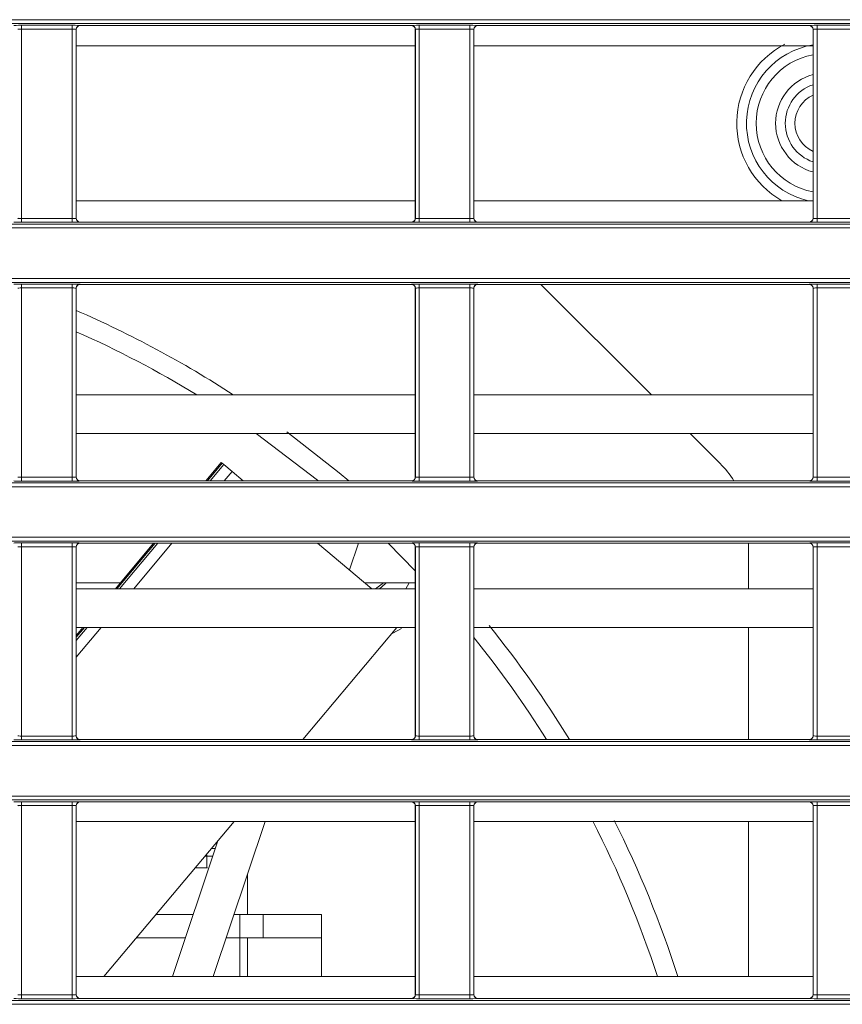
# Model space of a CAD drawing. Header units: millimetres. Extents: x 0 to 1118, y 0 to 864.
# Tile 83 of 256: x 135 to 146, y 411 to 423. Entities that reach past the tile are written whole.
import ezdxf

# ---------------------------------------------------------------- set-up
doc = ezdxf.new("R2010")
doc.units = ezdxf.units.MM

msp = doc.modelspace()

# ---------------------------------------------------------------- linework, layer by layer
at = {"color": 9, "linetype": 'Continuous', "lineweight": 0}
for p, q in [((99.8275, 423.3489), (230.6879, 423.3489)), ((230.6879, 423.2989), (99.8275, 423.2989)), ((135.0105, 423.2766), (135.6623, 423.2766)), ((135.0105, 423.2266), (135.0105, 423.2766)), ((135.6623, 423.2266), (135.0105, 423.2266)), ((135.0105, 423.2266), (135.0105, 420.7868)), ((135.6623, 423.2266), (135.6623, 423.2766)), ((135.6623, 420.7868), (135.6623, 423.2266)), ((135.7123, 423.2249), (135.7123, 420.7885)), ((135.714, 423.2231), (135.7123, 423.2249)), ((135.7623, 423.2749), (135.764, 423.2731)), ((140.0338, 423.2731), (140.0356, 423.2749)), ((140.0855, 423.2249), (140.0838, 423.2231)), ((140.0855, 420.7885), (140.0855, 423.2249)), ((140.1355, 423.2766), (140.7873, 423.2766)), ((140.1355, 423.2266), (140.1355, 423.2766)), ((140.7873, 423.2266), (140.1355, 423.2266)), ((140.1355, 423.2266), (140.1355, 420.7868)), ((140.7873, 423.2266), (140.7873, 423.2766)), ((140.7873, 420.7868), (140.7873, 423.2266)), ((140.8373, 423.2249), (140.8373, 420.7885)), ((140.839, 423.2231), (140.8373, 423.2249)), ((140.8873, 423.2749), (140.889, 423.2731)), ((145.1588, 423.2731), (145.1606, 423.2749)), ((145.2105, 423.2249), (145.2088, 423.2231)), ((145.2105, 420.7885), (145.2105, 423.2249)), ((145.2605, 423.2766), (145.9123, 423.2766)), ((145.2605, 423.2266), (145.2605, 423.2766)), ((145.9123, 423.2266), (145.2605, 423.2266)), ((145.2605, 423.2266), (145.2605, 420.7868)), ((135.0105, 420.7368), (135.0105, 420.7868)), ((135.0105, 420.7868), (135.6623, 420.7868)), ((135.6623, 420.7368), (135.6623, 420.7868)), ((135.7123, 420.7885), (135.714, 420.7902)), ((140.0838, 420.7902), (140.0855, 420.7885)), ((140.1355, 420.7368), (140.1355, 420.7868)), ((140.1355, 420.7868), (140.7873, 420.7868)), ((140.7873, 420.7368), (140.7873, 420.7868)), ((140.8373, 420.7885), (140.839, 420.7902)), ((145.2088, 420.7902), (145.2105, 420.7885)), ((145.2605, 420.7368), (145.2605, 420.7868)), ((145.2605, 420.7868), (145.9123, 420.7868)), ((99.8275, 420.7145), (230.6879, 420.7145)), ((230.6879, 420.6645), (99.8275, 420.6645)), ((135.6623, 420.7368), (135.0105, 420.7368)), ((135.764, 420.7402), (135.7623, 420.7385)), ((140.0356, 420.7385), (140.0338, 420.7402)), ((140.7873, 420.7368), (140.1355, 420.7368)), ((140.889, 420.7402), (140.8873, 420.7385)), ((145.1606, 420.7385), (145.1588, 420.7402)), ((145.9123, 420.7368), (145.2605, 420.7368)), ((99.8275, 420.0128), (230.6879, 420.0128)), ((230.6879, 419.9628), (99.8275, 419.9628)), ((135.0105, 419.9405), (135.6623, 419.9405)), ((135.0105, 419.8905), (135.0105, 419.9405)), ((135.6623, 419.8905), (135.0105, 419.8905)), ((135.0105, 419.8905), (135.0105, 417.4506)), ((135.6623, 419.8905), (135.6623, 419.9405)), ((135.6623, 417.4506), (135.6623, 419.8905)), ((135.7123, 419.8888), (135.7123, 417.4524)), ((135.714, 419.887), (135.7123, 419.8888)), ((135.7623, 419.9388), (135.764, 419.937)), ((140.0338, 419.937), (140.0356, 419.9388)), ((140.0855, 419.8888), (140.0838, 419.887)), ((140.0855, 417.4524), (140.0855, 419.8888)), ((140.1355, 419.9405), (140.7873, 419.9405)), ((140.1355, 419.8905), (140.1355, 419.9405)), ((140.7873, 419.8905), (140.1355, 419.8905)), ((140.1355, 419.8905), (140.1355, 417.4506)), ((140.7873, 419.8905), (140.7873, 419.9405)), ((140.7873, 417.4506), (140.7873, 419.8905)), ((140.8373, 419.8888), (140.8373, 417.4524)), ((140.839, 419.887), (140.8373, 419.8888)), ((140.8873, 419.9388), (140.889, 419.937)), ((145.1588, 419.937), (145.1606, 419.9388)), ((145.2105, 419.8888), (145.2088, 419.887)), ((145.2105, 417.4524), (145.2105, 419.8888)), ((145.2605, 419.9405), (145.9123, 419.9405)), ((145.2605, 419.8905), (145.2605, 419.9405)), ((145.9123, 419.8905), (145.2605, 419.8905)), ((145.2605, 419.8905), (145.2605, 417.4506)), ((137.5952, 417.6302), (137.4055, 417.4041)), ((137.44, 417.4041), (137.6155, 417.6132)), ((137.722, 417.5238), (137.6216, 417.4041)), ((99.8275, 417.3784), (230.6879, 417.3784)), ((135.0105, 417.4007), (135.0105, 417.4506)), ((135.0105, 417.4506), (135.6623, 417.4506)), ((135.6623, 417.4007), (135.0105, 417.4007)), ((135.6623, 417.4007), (135.6623, 417.4506)), ((135.7123, 417.4524), (135.714, 417.4541)), ((135.764, 417.4041), (135.7623, 417.4024)), ((140.0356, 417.4024), (140.0338, 417.4041)), ((140.0838, 417.4541), (140.0855, 417.4524)), ((140.1355, 417.4007), (140.1355, 417.4506)), ((140.1355, 417.4506), (140.7873, 417.4506)), ((140.7873, 417.4007), (140.1355, 417.4007)), ((140.7873, 417.4007), (140.7873, 417.4506)), ((140.8373, 417.4524), (140.839, 417.4541)), ((140.889, 417.4041), (140.8873, 417.4024)), ((145.1606, 417.4024), (145.1588, 417.4041)), ((145.2088, 417.4541), (145.2105, 417.4524)), ((145.2605, 417.4007), (145.2605, 417.4506)), ((145.2605, 417.4506), (145.9123, 417.4506)), ((145.9123, 417.4007), (145.2605, 417.4007)), ((230.6879, 417.3284), (99.8275, 417.3284)), ((99.8275, 416.6766), (230.6879, 416.6766)), ((230.6879, 416.6267), (99.8275, 416.6267)), ((135.0105, 416.6044), (135.6623, 416.6044)), ((135.0105, 416.5544), (135.0105, 416.6044)), ((135.6623, 416.5544), (135.6623, 416.6044)), ((135.7623, 416.6027), (135.764, 416.6009)), ((136.7315, 416.6009), (136.239, 416.0139)), ((136.2735, 416.0139), (136.766, 416.6009)), ((136.9476, 416.6009), (136.4551, 416.0139)), ((140.0338, 416.6009), (140.0356, 416.6027)), ((140.1355, 416.6044), (140.7873, 416.6044)), ((140.1355, 416.5544), (140.1355, 416.6044)), ((140.7873, 416.5544), (140.7873, 416.6044)), ((140.8873, 416.6027), (140.889, 416.6009)), ((145.1588, 416.6009), (145.1606, 416.6027)), ((145.2605, 416.6044), (145.9123, 416.6044)), ((145.2605, 416.5544), (145.2605, 416.6044)), ((135.6623, 416.5544), (135.0105, 416.5544)), ((135.0105, 416.5544), (135.0105, 414.1145)), ((135.6623, 414.1145), (135.6623, 416.5544)), ((135.7123, 416.5527), (135.7123, 414.1162)), ((135.714, 416.5509), (135.7123, 416.5527)), ((140.0855, 416.5527), (140.0838, 416.5509)), ((140.0855, 414.1162), (140.0855, 416.5527)), ((140.7873, 416.5544), (140.1355, 416.5544)), ((140.1355, 416.5544), (140.1355, 414.1145)), ((140.7873, 414.1145), (140.7873, 416.5544)), ((140.8373, 416.5527), (140.8373, 414.1162)), ((140.839, 416.5509), (140.8373, 416.5527)), ((145.2105, 416.5527), (145.2088, 416.5509)), ((145.2105, 414.1162), (145.2105, 416.5527)), ((145.9123, 416.5544), (145.2605, 416.5544)), ((145.2605, 416.5544), (145.2605, 414.1145)), ((136.0356, 415.5139), (135.714, 415.1307)), ((135.714, 415.3471), (135.854, 415.5139)), ((135.8195, 415.5139), (135.714, 415.3883)), ((99.8275, 414.0423), (230.6879, 414.0423)), ((135.0105, 414.0645), (135.0105, 414.1145)), ((135.0105, 414.1145), (135.6623, 414.1145)), ((135.6623, 414.0645), (135.0105, 414.0645)), ((135.6623, 414.0645), (135.6623, 414.1145)), ((135.7123, 414.1162), (135.714, 414.118)), ((135.764, 414.068), (135.7623, 414.0663)), ((140.0356, 414.0663), (140.0338, 414.068)), ((140.0838, 414.118), (140.0855, 414.1162)), ((140.1355, 414.0645), (140.1355, 414.1145)), ((140.1355, 414.1145), (140.7873, 414.1145)), ((140.7873, 414.0645), (140.1355, 414.0645)), ((140.7873, 414.0645), (140.7873, 414.1145)), ((140.8373, 414.1162), (140.839, 414.118)), ((140.889, 414.068), (140.8873, 414.0663)), ((145.1606, 414.0663), (145.1588, 414.068)), ((145.2088, 414.118), (145.2105, 414.1162)), ((145.2605, 414.0645), (145.2605, 414.1145)), ((145.2605, 414.1145), (145.9123, 414.1145)), ((145.9123, 414.0645), (145.2605, 414.0645)), ((230.6879, 413.9923), (99.8275, 413.9923)), ((99.8275, 413.3405), (230.6879, 413.3405)), ((230.6879, 413.2905), (99.8275, 413.2905)), ((135.0105, 413.2683), (135.6623, 413.2683)), ((135.0105, 413.2183), (135.0105, 413.2683)), ((135.6623, 413.2183), (135.0105, 413.2183)), ((135.0105, 413.2183), (135.0105, 410.7784)), ((135.6623, 413.2183), (135.6623, 413.2683)), ((135.6623, 410.7784), (135.6623, 413.2183)), ((135.7123, 413.2165), (135.7123, 410.7801)), ((135.714, 413.2148), (135.7123, 413.2165)), ((135.7623, 413.2665), (135.764, 413.2648)), ((140.0338, 413.2648), (140.0356, 413.2665)), ((140.0855, 413.2165), (140.0838, 413.2148)), ((140.0855, 410.7801), (140.0855, 413.2165)), ((140.1355, 413.2683), (140.7873, 413.2683)), ((140.1355, 413.2183), (140.1355, 413.2683)), ((140.7873, 413.2183), (140.1355, 413.2183)), ((140.1355, 413.2183), (140.1355, 410.7784)), ((140.7873, 413.2183), (140.7873, 413.2683)), ((140.7873, 410.7784), (140.7873, 413.2183)), ((140.8373, 413.2165), (140.8373, 410.7801)), ((140.839, 413.2148), (140.8373, 413.2165)), ((140.8873, 413.2665), (140.889, 413.2648)), ((145.1588, 413.2648), (145.1606, 413.2665)), ((145.2105, 413.2165), (145.2088, 413.2148)), ((145.2105, 410.7801), (145.2105, 413.2165)), ((145.2605, 413.2683), (145.9123, 413.2683)), ((145.2605, 413.2183), (145.2605, 413.2683)), ((145.9123, 413.2183), (145.2605, 413.2183)), ((145.2605, 413.2183), (145.2605, 410.7784)), ((137.396, 412.5639), (137.3713, 412.5639)), ((137.396, 412.5639), (137.4717, 412.5639)), ((137.4076, 412.4139), (137.3793, 412.4139)), ((138.1233, 411.8139), (138.1233, 411.5139)), ((136.4902, 411.5139), (137.1204, 411.5139)), ((137.6476, 411.5139), (137.8233, 411.5139)), ((135.0105, 410.7284), (135.0105, 410.7784)), ((135.0105, 410.7784), (135.6623, 410.7784)), ((135.6623, 410.7284), (135.6623, 410.7784)), ((135.7123, 410.7801), (135.714, 410.7819)), ((140.0838, 410.7819), (140.0855, 410.7801)), ((140.1355, 410.7284), (140.1355, 410.7784)), ((140.1355, 410.7784), (140.7873, 410.7784)), ((140.7873, 410.7284), (140.7873, 410.7784)), ((140.8373, 410.7801), (140.839, 410.7819)), ((145.2088, 410.7819), (145.2105, 410.7801)), ((145.2605, 410.7284), (145.2605, 410.7784)), ((145.2605, 410.7784), (145.9123, 410.7784)), ((99.8275, 410.7061), (227.4982, 410.7061)), ((227.4982, 410.6562), (99.8275, 410.6562)), ((135.6623, 410.7284), (135.0105, 410.7284)), ((135.764, 410.7319), (135.7623, 410.7301)), ((140.0356, 410.7301), (140.0338, 410.7319)), ((140.7873, 410.7284), (140.1355, 410.7284)), ((140.889, 410.7319), (140.8873, 410.7301)), ((145.1606, 410.7301), (145.1588, 410.7319)), ((145.9123, 410.7284), (145.2605, 410.7284))]:
    msp.add_line(p, q, dxfattribs=at)
at = {"color": 7, "linetype": 'Continuous', "lineweight": 15}
for p, q in [((135.714, 423.2231), (135.714, 420.7902)), ((140.0338, 423.2731), (135.764, 423.2731)), ((140.0838, 420.7902), (140.0838, 423.2231)), ((140.839, 423.2231), (140.839, 420.7902)), ((145.1588, 423.2731), (140.889, 423.2731)), ((145.2088, 420.7902), (145.2088, 423.2231)), ((140.0838, 423.0139), (135.714, 423.0139)), ((145.2088, 423.0139), (140.839, 423.0139)), ((140.0838, 421.0139), (135.714, 421.0139)), ((145.2088, 421.0139), (140.839, 421.0139)), ((140.0338, 420.7402), (135.764, 420.7402)), ((145.1588, 420.7402), (140.889, 420.7402)), ((135.714, 419.887), (135.714, 417.4541)), ((140.0338, 419.937), (135.764, 419.937)), ((140.0838, 417.4541), (140.0838, 419.887)), ((140.839, 419.887), (140.839, 417.4541)), ((145.1588, 419.937), (140.889, 419.937)), ((141.7033, 419.937), (143.1263, 418.5139)), ((145.2088, 417.4541), (145.2088, 419.887)), ((140.0838, 418.5139), (135.714, 418.5139)), ((145.2088, 418.5139), (140.839, 418.5139)), ((140.0838, 418.0139), (135.714, 418.0139)), ((145.2088, 418.0139), (140.839, 418.0139)), ((143.6263, 418.0139), (144.0105, 417.6297)), ((137.5837, 417.6399), (137.3858, 417.4041)), ((137.5837, 417.6399), (137.5952, 417.6302)), ((137.6155, 417.6132), (137.5952, 417.6302)), ((137.6155, 417.6132), (137.722, 417.5238)), ((137.722, 417.5238), (137.8647, 417.4041)), ((140.0338, 417.4041), (135.764, 417.4041)), ((145.1588, 417.4041), (140.889, 417.4041)), ((140.0338, 416.6009), (135.764, 416.6009)), ((136.7118, 416.6009), (136.2193, 416.0139)), ((138.8219, 416.6009), (139.5214, 416.0139)), ((138.8223, 416.6006), (138.8224, 416.6009)), ((139.3497, 416.6009), (139.234, 416.2551)), ((140.0838, 416.2461), (139.7335, 416.6009)), ((145.1588, 416.6009), (140.889, 416.6009)), ((144.3767, 416.0139), (144.3767, 416.6009)), ((135.714, 416.5509), (135.714, 414.118)), ((140.0838, 414.118), (140.0838, 416.5509)), ((140.839, 416.5509), (140.839, 414.118)), ((145.2088, 414.118), (145.2088, 416.5509)), ((135.714, 416.0889), (136.2822, 416.0889)), ((139.432, 416.0889), (140.0838, 416.0889)), ((139.5709, 416.0139), (139.6723, 416.0889)), ((139.9605, 416.0139), (140.005, 416.0889)), ((139.9618, 416.0139), (140.0062, 416.0889)), ((140.0838, 416.0139), (135.714, 416.0139)), ((145.2088, 416.0139), (140.839, 416.0139)), ((135.7998, 415.5139), (135.714, 415.4118)), ((140.0838, 415.5139), (135.714, 415.5139)), ((138.6334, 414.068), (139.8466, 415.5139)), ((145.2088, 415.5139), (140.839, 415.5139)), ((144.3767, 414.068), (144.3767, 415.5139)), ((140.0338, 414.068), (135.764, 414.068)), ((145.1588, 414.068), (140.889, 414.068)), ((135.714, 413.2148), (135.714, 410.7819)), ((140.0338, 413.2648), (135.764, 413.2648)), ((140.0838, 410.7819), (140.0838, 413.2148)), ((140.839, 413.2148), (140.839, 410.7819)), ((145.1588, 413.2648), (140.889, 413.2648)), ((145.2088, 410.7819), (145.2088, 413.2148)), ((140.0838, 413.0139), (135.714, 413.0139)), ((136.0707, 411.0139), (137.7489, 413.0139)), ((138.1495, 413.0139), (137.4803, 411.0139)), ((145.2088, 413.0139), (140.839, 413.0139)), ((144.3767, 411.0139), (144.3767, 413.0139)), ((136.9531, 411.0139), (137.5383, 412.7629)), ((137.5051, 412.6639), (137.4552, 412.6639)), ((137.396, 412.4139), (137.396, 412.5639)), ((137.3793, 412.4139), (137.2421, 412.4139)), ((137.9233, 411.8139), (137.9233, 412.3379)), ((137.2207, 411.8139), (136.742, 411.8139)), ((137.8233, 411.8139), (137.748, 411.8139)), ((138.1233, 411.8139), (137.8233, 411.8139)), ((138.8733, 411.5139), (138.8733, 411.8139)), ((137.8233, 411.5139), (137.8233, 411.0139)), ((138.1233, 411.5139), (137.8233, 411.5139)), ((137.9233, 411.0139), (137.9233, 411.5139)), ((138.8733, 411.5139), (138.8733, 411.0139)), ((140.0838, 411.0139), (135.714, 411.0139)), ((145.2088, 411.0139), (140.839, 411.0139)), ((140.0338, 410.7319), (135.764, 410.7319)), ((145.1588, 410.7319), (140.889, 410.7319))]:
    msp.add_line(p, q, dxfattribs=at)
at = {"color": 7, "linetype": 'Continuous', "lineweight": 15, "flags": 128}
for points in [[(138.8354, 417.4041), (138.8228, 417.4144), (138.0308, 418.0147)], [(138.4291, 418.0361), (139.102, 417.5081), (139.225, 417.4041)], [(139.7101, 416.0889), (139.6971, 416.0754), (139.6226, 416.0139)], [(139.7777, 415.4317), (139.7933, 415.4387), (139.9075, 415.4993)]]:
    msp.add_lwpolyline(points, dxfattribs=at)
at = {"color": 9, "linetype": 'Continuous', "lineweight": 0}
for centre, radius, start, end in [((135.7623, 423.2249), 0.05, 90.02044, 179.97956), ((140.0355, 423.2249), 0.05, 0.02044, 89.97956), ((140.8873, 423.2249), 0.05, 90.02044, 179.97956), ((145.1605, 423.2249), 0.05, 0.02044, 89.97956), ((145.3767, 422.0136), 1.15, 117.48422, 240.37576), ((145.3767, 422.0136), 0.9, 100.74978, 259.25022), ((145.3767, 422.0136), 0.65, 104.96677, 255.03323), ((145.3767, 422.0136), 0.4, 114.8138, 245.1862), ((135.7623, 420.7885), 0.05, 180.02044, 269.97956), ((140.0355, 420.7885), 0.05, 270.02044, 359.97956), ((140.8873, 420.7885), 0.05, 180.02044, 269.97956), ((145.1605, 420.7885), 0.05, 270.02044, 359.97956), ((135.7623, 419.8888), 0.05, 90.02044, 179.97956), ((140.0355, 419.8888), 0.05, 0.02044, 89.97956), ((140.8873, 419.8888), 0.05, 90.02044, 179.97956), ((145.1605, 419.8888), 0.05, 0.02044, 89.97956), ((135.7623, 417.4524), 0.05, 180.02044, 269.97956), ((140.0355, 417.4524), 0.05, 270.02044, 359.97956), ((140.8873, 417.4524), 0.05, 180.02044, 269.97956), ((145.1605, 417.4524), 0.05, 270.02044, 359.97956), ((135.7623, 416.5526), 0.05, 90.02044, 179.97956), ((140.0355, 416.5526), 0.05, 0.02044, 89.97956), ((140.8873, 416.5526), 0.05, 90.02044, 179.97956), ((145.1605, 416.5526), 0.05, 0.02044, 89.97956), ((135.7623, 414.1163), 0.05, 180.02044, 269.97956), ((140.0355, 414.1163), 0.05, 270.02044, 359.97956), ((140.8873, 414.1163), 0.05, 180.02044, 269.97956), ((145.1605, 414.1163), 0.05, 270.02044, 359.97956), ((135.7623, 413.2165), 0.05, 90.02044, 179.97956), ((140.0355, 413.2165), 0.05, 0.02044, 89.97956), ((140.8873, 413.2165), 0.05, 90.02044, 179.97956), ((145.1605, 413.2165), 0.05, 0.02044, 89.97956), ((135.7623, 410.7802), 0.05, 180.02044, 269.97956), ((140.0355, 410.7802), 0.05, 270.02044, 359.97956), ((140.8873, 410.7802), 0.05, 180.02044, 269.97956), ((145.1605, 410.7802), 0.05, 270.02044, 359.97956)]:
    msp.add_arc(centre, radius, start, end, dxfattribs=at)
at = {"color": 7, "linetype": 'Continuous', "lineweight": 15}
for centre, radius, start, end in [((145.3767, 422.0136), 1.025, 99.42602, 257.23807), ((145.3767, 422.0136), 0.525, 108.64775, 251.35225), ((130.1267, 406.7636), 14, 57.06719, 66.47821), ((130.1267, 406.7636), 13.75, 58.71213, 66.02399), ((143.1267, 416.7459), 1.25, 31.77736, 45), ((130.1267, 406.7636), 14, 31.44922, 38.82492), ((130.1267, 406.7636), 13.75, 32.08852, 38.82346), ((130.1267, 406.7636), 14, 17.67362, 26.57823), ((130.1267, 406.7636), 13.75, 18.00586, 27.0506)]:
    msp.add_arc(centre, radius, start, end, dxfattribs=at)
at = {"color": 9, "linetype": 'Continuous', "lineweight": 0}
for centre, major_axis, ratio, start_param, end_param in [((135.0105, 423.2748), (0.1, 0), 0.0174551, 1.5707963, 3.1241394), ((135.0105, 423.2248), (0.05, 0), 0.0349101, 1.5707963, 3.1241394), ((135.6623, 423.2748), (0.1, 0), 0.0174551, 0.0174533, 1.5707963), ((135.6623, 423.2248), (0.05, 0), 0.0349101, 0.0174533, 1.5707963), ((140.1355, 423.2748), (0.1, 0), 0.0174551, 1.5707963, 3.1241394), ((140.1355, 423.2248), (0.05, 0), 0.0349101, 1.5707963, 3.1241394), ((140.7873, 423.2748), (0.1, 0), 0.0174551, 0.0174533, 1.5707963), ((140.7873, 423.2248), (0.05, 0), 0.0349101, 0.0174533, 1.5707963), ((145.2605, 423.2748), (0.1, 0), 0.0174551, 1.5707963, 3.1241394), ((145.2605, 423.2248), (0.05, 0), 0.0349101, 1.5707963, 3.1241394), ((135.0105, 420.7885), (0.05, 0), 0.0349101, 3.1590459, 4.712389), ((135.6623, 420.7885), (0.05, 0), 0.0349101, 4.712389, 6.265732), ((140.1355, 420.7885), (0.05, 0), 0.0349101, 3.1590459, 4.712389), ((140.7873, 420.7885), (0.05, 0), 0.0349101, 4.712389, 6.265732), ((145.2605, 420.7885), (0.05, 0), 0.0349101, 3.1590459, 4.712389), ((135.0105, 420.7385), (0.1, 0), 0.0174551, 3.1590459, 4.712389), ((135.6623, 420.7385), (0.1, 0), 0.0174551, 4.712389, 6.265732), ((140.1355, 420.7385), (0.1, 0), 0.0174551, 3.1590459, 4.712389), ((140.7873, 420.7385), (0.1, 0), 0.0174551, 4.712389, 6.265732), ((145.2605, 420.7385), (0.1, 0), 0.0174551, 3.1590459, 4.712389), ((135.0105, 419.9387), (0.1, 0), 0.0174551, 1.5707963, 3.1241394), ((135.0105, 419.8887), (0.05, 0), 0.0349101, 1.5707963, 3.1241394), ((135.6623, 419.9387), (0.1, 0), 0.0174551, 0.0174533, 1.5707963), ((135.6623, 419.8887), (0.05, 0), 0.0349101, 0.0174533, 1.5707963), ((140.1355, 419.9387), (0.1, 0), 0.0174551, 1.5707963, 3.1241394), ((140.1355, 419.8887), (0.05, 0), 0.0349101, 1.5707963, 3.1241394), ((140.7873, 419.9387), (0.1, 0), 0.0174551, 0.0174533, 1.5707963), ((140.7873, 419.8887), (0.05, 0), 0.0349101, 0.0174533, 1.5707963), ((145.2605, 419.9387), (0.1, 0), 0.0174551, 1.5707963, 3.1241394), ((145.2605, 419.8887), (0.05, 0), 0.0349101, 1.5707963, 3.1241394), ((135.0105, 417.4024), (0.1, 0), 0.0174551, 3.1590459, 4.712389), ((135.0105, 417.4524), (0.05, 0), 0.0349101, 3.1590459, 4.712389), ((135.6623, 417.4524), (0.05, 0), 0.0349101, 4.712389, 6.265732), ((135.6623, 417.4024), (0.1, 0), 0.0174551, 4.712389, 6.265732), ((140.1355, 417.4024), (0.1, 0), 0.0174551, 3.1590459, 4.712389), ((140.1355, 417.4524), (0.05, 0), 0.0349101, 3.1590459, 4.712389), ((140.7873, 417.4524), (0.05, 0), 0.0349101, 4.712389, 6.265732), ((140.7873, 417.4024), (0.1, 0), 0.0174551, 4.712389, 6.265732), ((145.2605, 417.4024), (0.1, 0), 0.0174551, 3.1590459, 4.712389), ((145.2605, 417.4524), (0.05, 0), 0.0349101, 3.1590459, 4.712389), ((135.0105, 416.6026), (0.1, 0), 0.0174551, 1.5707963, 3.1241394), ((135.6623, 416.6026), (0.1, 0), 0.0174551, 0.0174533, 1.5707963), ((140.1355, 416.6026), (0.1, 0), 0.0174551, 1.5707963, 3.1241394), ((140.7873, 416.6026), (0.1, 0), 0.0174551, 0.0174533, 1.5707963), ((145.2605, 416.6026), (0.1, 0), 0.0174551, 1.5707963, 3.1241394), ((135.0105, 416.5526), (0.05, 0), 0.0349101, 1.5707963, 3.1241394), ((135.6623, 416.5526), (0.05, 0), 0.0349101, 0.0174533, 1.5707963), ((140.1355, 416.5526), (0.05, 0), 0.0349101, 1.5707963, 3.1241394), ((140.7873, 416.5526), (0.05, 0), 0.0349101, 0.0174533, 1.5707963), ((145.2605, 416.5526), (0.05, 0), 0.0349101, 1.5707963, 3.1241394), ((135.0105, 414.0663), (0.1, 0), 0.0174551, 3.1590459, 4.712389), ((135.0105, 414.1163), (0.05, 0), 0.0349101, 3.1590459, 4.712389), ((135.6623, 414.1163), (0.05, 0), 0.0349101, 4.712389, 6.265732), ((135.6623, 414.0663), (0.1, 0), 0.0174551, 4.712389, 6.265732), ((140.1355, 414.0663), (0.1, 0), 0.0174551, 3.1590459, 4.712389), ((140.1355, 414.1163), (0.05, 0), 0.0349101, 3.1590459, 4.712389), ((140.7873, 414.1163), (0.05, 0), 0.0349101, 4.712389, 6.265732), ((140.7873, 414.0663), (0.1, 0), 0.0174551, 4.712389, 6.265732), ((145.2605, 414.0663), (0.1, 0), 0.0174551, 3.1590459, 4.712389), ((145.2605, 414.1163), (0.05, 0), 0.0349101, 3.1590459, 4.712389), ((135.0105, 413.2665), (0.1, 0), 0.0174551, 1.5707963, 3.1241394), ((135.0105, 413.2165), (0.05, 0), 0.0349101, 1.5707963, 3.1241394), ((135.6623, 413.2665), (0.1, 0), 0.0174551, 0.0174533, 1.5707963), ((135.6623, 413.2165), (0.05, 0), 0.0349101, 0.0174533, 1.5707963), ((140.1355, 413.2665), (0.1, 0), 0.0174551, 1.5707963, 3.1241394), ((140.1355, 413.2165), (0.05, 0), 0.0349101, 1.5707963, 3.1241394), ((140.7873, 413.2665), (0.1, 0), 0.0174551, 0.0174533, 1.5707963), ((140.7873, 413.2165), (0.05, 0), 0.0349101, 0.0174533, 1.5707963), ((145.2605, 413.2665), (0.1, 0), 0.0174551, 1.5707963, 3.1241394), ((145.2605, 413.2165), (0.05, 0), 0.0349101, 1.5707963, 3.1241394), ((135.0105, 410.7802), (0.05, 0), 0.0349101, 3.1590459, 4.712389), ((135.6623, 410.7802), (0.05, 0), 0.0349101, 4.712389, 6.265732), ((140.1355, 410.7802), (0.05, 0), 0.0349101, 3.1590459, 4.712389), ((140.7873, 410.7802), (0.05, 0), 0.0349101, 4.712389, 6.265732), ((145.2605, 410.7802), (0.05, 0), 0.0349101, 3.1590459, 4.712389), ((135.0105, 410.7302), (0.1, 0), 0.0174551, 3.1590459, 4.712389), ((135.6623, 410.7302), (0.1, 0), 0.0174551, 4.712389, 6.265732), ((140.1355, 410.7302), (0.1, 0), 0.0174551, 3.1590459, 4.712389), ((140.7873, 410.7302), (0.1, 0), 0.0174551, 4.712389, 6.265732), ((145.2605, 410.7302), (0.1, 0), 0.0174551, 3.1590459, 4.712389)]:
    msp.add_ellipse(centre, major_axis=major_axis, ratio=ratio, start_param=start_param, end_param=end_param, dxfattribs=at)
at = {"color": 7, "linetype": 'Continuous', "lineweight": 15}
for centre, major_axis, start_param, end_param in [((135.764, 423.2231), (0.0354, -0.0354), 2.3563468, 3.9268385), ((140.0338, 423.2231), (0.0354, 0.0354), 5.4979394, 7.0684312), ((140.889, 423.2231), (0.0354, -0.0354), 2.3563468, 3.9268385), ((145.1588, 423.2231), (0.0354, 0.0354), 5.4979394, 7.0684312), ((135.764, 420.7902), (0.0354, 0.0354), 2.3563468, 3.9268385), ((140.0338, 420.7902), (0.0354, -0.0354), 5.4979394, 7.0684312), ((140.889, 420.7902), (0.0354, 0.0354), 2.3563468, 3.9268385), ((145.1588, 420.7902), (0.0354, -0.0354), 5.4979394, 7.0684312), ((135.764, 419.887), (0.0354, -0.0354), 2.3563468, 3.9268385), ((140.0338, 419.887), (0.0354, 0.0354), 5.4979394, 7.0684312), ((140.889, 419.887), (0.0354, -0.0354), 2.3563468, 3.9268385), ((145.1588, 419.887), (0.0354, 0.0354), 5.4979394, 7.0684312), ((135.764, 417.4541), (0.0354, 0.0354), 2.3563468, 3.9268385), ((140.0338, 417.4541), (0.0354, -0.0354), 5.4979394, 7.0684312), ((140.889, 417.4541), (0.0354, 0.0354), 2.3563468, 3.9268385), ((145.1588, 417.4541), (0.0354, -0.0354), 5.4979394, 7.0684312), ((135.764, 416.5509), (0.0354, -0.0354), 2.3563468, 3.9268385), ((140.0338, 416.5509), (0.0354, 0.0354), 5.4979394, 7.0684312), ((140.889, 416.5509), (0.0354, -0.0354), 2.3563468, 3.9268385), ((145.1588, 416.5509), (0.0354, 0.0354), 5.4979394, 7.0684312), ((135.764, 414.118), (0.0354, 0.0354), 2.3563468, 3.9268385), ((140.0338, 414.118), (0.0354, -0.0354), 5.4979394, 7.0684312), ((140.889, 414.118), (0.0354, 0.0354), 2.3563468, 3.9268385), ((145.1588, 414.118), (0.0354, -0.0354), 5.4979394, 7.0684312), ((135.764, 413.2148), (0.0354, -0.0354), 2.3563468, 3.9268385), ((140.0338, 413.2148), (0.0354, 0.0354), 5.4979394, 7.0684312), ((140.889, 413.2148), (0.0354, -0.0354), 2.3563468, 3.9268385), ((145.1588, 413.2148), (0.0354, 0.0354), 5.4979394, 7.0684312), ((135.764, 410.7819), (0.0354, 0.0354), 2.3563468, 3.9268385), ((140.0338, 410.7819), (0.0354, -0.0354), 5.4979394, 7.0684312), ((140.889, 410.7819), (0.0354, 0.0354), 2.3563468, 3.9268385), ((145.1588, 410.7819), (0.0354, -0.0354), 5.4979394, 7.0684312)]:
    msp.add_ellipse(centre, major_axis=major_axis, ratio=0.9996955, start_param=start_param, end_param=end_param, dxfattribs=at)
msp.add_open_spline([(137.396, 412.5639), (137.3959, 412.5711), (137.3957, 412.5795), (137.3927, 412.5878), (137.3923, 412.589)], degree=3, knots=[0, 0, 0, 0, 0.8529669, 1, 1, 1, 1], dxfattribs=at)
for points in [[(137.3958, 412.4139), (137.3956, 412.4139), (137.395, 412.4139), (137.3822, 412.4139), (137.362, 412.4139), (137.343, 412.4139), (137.3335, 412.4139)], [(137.8233, 411.8139), (137.8233, 411.8094), (137.8233, 411.8004), (137.8233, 411.731), (137.8233, 411.6319), (137.8233, 411.5533), (137.8233, 411.5139)], [(138.8733, 411.8139), (138.862, 411.8139), (138.8395, 411.8139), (138.666, 411.8139), (138.4181, 411.8139), (138.2216, 411.8139), (138.1233, 411.8139)], [(138.8733, 411.5139), (138.862, 411.5139), (138.8395, 411.5139), (138.666, 411.5139), (138.4181, 411.5139), (138.2216, 411.5139), (138.1233, 411.5139)]]:
    msp.add_open_spline(points, degree=3, dxfattribs=at)

doc.saveas('drawing.dxf')
